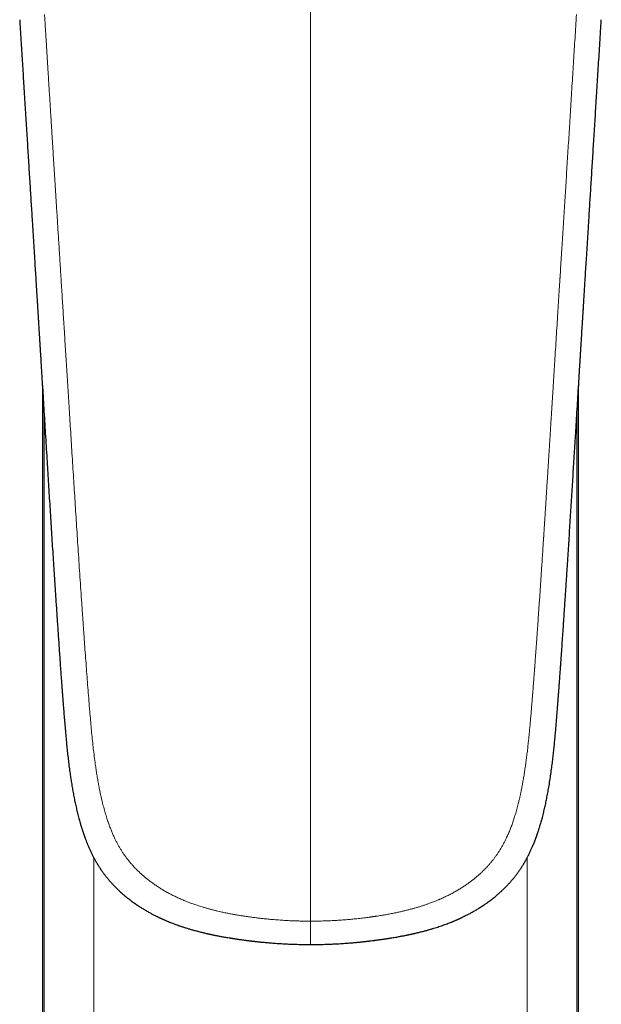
# Model space of a CAD drawing. Header units: millimetres. Extents: x 8 to 601, y 12 to 507.
# Tile 13 of 152: x 297 to 331, y 171 to 226. Entities that reach past the tile are written whole.
import ezdxf

# ---------------------------------------------------------------- set-up
doc = ezdxf.new("R2010")
doc.units = ezdxf.units.MM

msp = doc.modelspace()

# ---------------------------------------------------------------- linework, layer by layer
at = {"color": 7, "linetype": 'Continuous', "lineweight": 30}
for p, q in [((298.785, 205.718), (298.785, 149.113)), ((329.215, 149.113), (329.215, 205.718))]:
    msp.add_line(p, q, dxfattribs=at)
at = {"color": 8, "linetype": 'Continuous', "lineweight": 0}
for p, q in [((298.785, 149.146), (298.785, 205.707)), ((329.215, 149.146), (329.215, 205.707)), ((298.889, 140.258), (298.889, 204.015)), ((329.111, 204.015), (329.111, 140.258)), ((301.704, 178.938), (301.704, 140.967)), ((326.296, 140.967), (326.296, 178.938))]:
    msp.add_line(p, q, dxfattribs=at)
for points, knots in [([(314, 282.758), (314, 282.246), (314, 281.223), (314, 279.685), (314, 278.147), (314, 276.608), (314, 275.068), (314, 273.556), (314, 272.072), (314, 270.617), (314, 269.162), (314, 267.705), (314, 266.248), (314, 264.789), (314, 263.33), (314, 261.87), (314, 260.409), (314, 258.955), (314, 257.51), (314, 256.072), (314, 254.633), (314, 253.185), (314, 251.727), (314, 250.259), (314, 248.79), (314, 247.32), (314, 245.858), (314, 244.404), (314, 242.957), (314, 241.509), (314, 240.051), (314, 238.581), (314, 237.1), (314, 235.619), (314, 234.136), (314, 232.652), (314, 231.167), (314, 229.652), (314, 228.106), (314, 226.531), (314, 224.954), (314, 223.376), (314, 221.796), (314, 220.245), (314, 218.723), (314, 217.23), (314, 215.736), (314, 214.24), (314, 212.743), (314, 211.245), (314, 209.746), (314, 208.245), (314, 206.742), (314, 205.248), (314, 203.761), (314, 202.281), (314, 200.801), (314, 199.395), (314, 198.064), (314, 196.806), (314, 195.549), (314, 194.291), (314, 193.033), (314, 191.8), (314, 190.591), (314, 189.406), (314, 188.222), (314, 187.038), (314, 185.921), (314, 184.87), (314, 183.886), (314, 182.902), (314, 181.919), (314, 180.937), (314, 179.974), (314, 179.031), (314, 178.107), (314, 177.183), (314, 176.261), (314, 175.646), (314, 175.339)], [0, 0, 0, 0, 0.014954, 0.029882, 0.044786, 0.059666, 0.074523, 0.089358, 0.103326, 0.117276, 0.131208, 0.145123, 0.159023, 0.172907, 0.186776, 0.200631, 0.214473, 0.228302, 0.241872, 0.255431, 0.26898, 0.282519, 0.296295, 0.310062, 0.32382, 0.337571, 0.351315, 0.364808, 0.378295, 0.391776, 0.405254, 0.419002, 0.432747, 0.446489, 0.460229, 0.473968, 0.487705, 0.501442, 0.515979, 0.530517, 0.545057, 0.559598, 0.574142, 0.58869, 0.602409, 0.616132, 0.62986, 0.643592, 0.65733, 0.671074, 0.684824, 0.698583, 0.712349, 0.726124, 0.73966, 0.753202, 0.766749, 0.7803, 0.7918, 0.803301, 0.814802, 0.826303, 0.837802, 0.849299, 0.860136, 0.87097, 0.881802, 0.892629, 0.903453, 0.912471, 0.921486, 0.930498, 0.939509, 0.948518, 0.957526, 0.96602, 0.974513, 0.983008, 0.991503, 1, 1, 1, 1]), ([(314, 175.339), (313.997, 175.339), (313.989, 175.339), (313.975, 175.339), (313.957, 175.339), (313.931, 175.339), (313.897, 175.339), (313.854, 175.34), (313.799, 175.34), (313.731, 175.341), (313.65, 175.341), (313.558, 175.343), (313.455, 175.345), (313.345, 175.348), (313.228, 175.351), (313.103, 175.355), (312.969, 175.36), (312.827, 175.366), (312.675, 175.374), (312.517, 175.383), (312.353, 175.393), (312.185, 175.404), (312.009, 175.418), (311.824, 175.433), (311.627, 175.451), (311.418, 175.472), (311.196, 175.496), (310.966, 175.523), (310.727, 175.553), (310.479, 175.587), (310.242, 175.622), (310.016, 175.657), (309.804, 175.693), (309.586, 175.731), (309.364, 175.773), (309.136, 175.819), (308.926, 175.864), (308.736, 175.908), (308.564, 175.95), (308.39, 175.994), (308.214, 176.041), (308.035, 176.091), (307.867, 176.141), (307.71, 176.19), (307.565, 176.237), (307.419, 176.286), (307.271, 176.338), (307.123, 176.393), (306.987, 176.445), (306.863, 176.495), (306.75, 176.542), (306.638, 176.59), (306.525, 176.64), (306.412, 176.692), (306.299, 176.746), (306.186, 176.802), (306.076, 176.858), (305.971, 176.914), (305.869, 176.97), (305.767, 177.027), (305.665, 177.086), (305.563, 177.148), (305.461, 177.211), (305.361, 177.275), (305.263, 177.339), (305.168, 177.404), (305.072, 177.471), (304.977, 177.54), (304.883, 177.611), (304.796, 177.678), (304.716, 177.741), (304.643, 177.8), (304.571, 177.861), (304.499, 177.922), (304.428, 177.985), (304.357, 178.049), (304.287, 178.114), (304.217, 178.181), (304.149, 178.248), (304.081, 178.317), (304.013, 178.387), (303.948, 178.457), (303.885, 178.527), (303.823, 178.596), (303.763, 178.667), (303.703, 178.739), (303.646, 178.81), (303.592, 178.879), (303.54, 178.948), (303.488, 179.018), (303.438, 179.088), (303.388, 179.16), (303.34, 179.232), (303.293, 179.305), (303.246, 179.379), (303.2, 179.455), (303.154, 179.532), (303.11, 179.611), (303.066, 179.69), (303.023, 179.77), (302.981, 179.851), (302.94, 179.933), (302.898, 180.02), (302.854, 180.112), (302.81, 180.21), (302.767, 180.309), (302.724, 180.408), (302.683, 180.509), (302.641, 180.616), (302.598, 180.731), (302.553, 180.852), (302.51, 180.975), (302.466, 181.108), (302.42, 181.251), (302.373, 181.404), (302.328, 181.558), (302.284, 181.715), (302.242, 181.872), (302.199, 182.041), (302.156, 182.221), (302.112, 182.413), (302.07, 182.606), (302.024, 182.829), (301.974, 183.082), (301.923, 183.366), (301.875, 183.653), (301.83, 183.942), (301.781, 184.282), (301.728, 184.674), (301.675, 185.12), (301.626, 185.572), (301.581, 186.03), (301.538, 186.495), (301.494, 187), (301.448, 187.547), (301.4, 188.138), (301.353, 188.737), (301.306, 189.344), (301.26, 189.96), (301.214, 190.585), (301.178, 191.086), (301.152, 191.461), (301.134, 191.708), (301.117, 191.956), (301.099, 192.206), (301.082, 192.457), (301.064, 192.707), (301.047, 192.953), (301.019, 193.362), (300.98, 193.932), (300.93, 194.667), (300.881, 195.398), (300.833, 196.123), (300.786, 196.84), (300.74, 197.548), (300.695, 198.248), (300.651, 198.938), (300.608, 199.62), (300.564, 200.308), (300.52, 201), (300.476, 201.698), (300.433, 202.385), (300.391, 203.063), (300.349, 203.731), (300.309, 204.377), (300.269, 205.001), (300.232, 205.605), (300.195, 206.199), (300.158, 206.786), (300.122, 207.363), (300.086, 207.932), (300.051, 208.493), (300.016, 209.045), (299.982, 209.589), (299.948, 210.121), (299.915, 210.642), (299.883, 211.151), (299.852, 211.653), (299.821, 212.149), (299.79, 212.64), (299.759, 213.125), (299.729, 213.602), (299.7, 214.07), (299.671, 214.528), (299.643, 214.974), (299.615, 215.41), (299.588, 215.838), (299.562, 216.26), (299.536, 216.677), (299.51, 217.088), (299.485, 217.491), (299.46, 217.885), (299.436, 218.271), (299.412, 218.649), (299.388, 219.025), (299.365, 219.401), (299.341, 219.774), (299.319, 220.138), (299.296, 220.493), (299.275, 220.838), (299.254, 221.174), (299.234, 221.501), (299.213, 221.822), (299.194, 222.139), (299.174, 222.45), (299.155, 222.751), (299.137, 223.042), (299.12, 223.322), (299.103, 223.592), (299.087, 223.851), (299.071, 224.101), (299.057, 224.339), (299.042, 224.568), (299.029, 224.786), (299.016, 224.99), (299.004, 225.18), (298.993, 225.357), (298.983, 225.525), (298.973, 225.684), (298.964, 225.832), (298.956, 225.969), (298.948, 226.096), (298.94, 226.215), (298.934, 226.325), (298.927, 226.426), (298.922, 226.517), (298.917, 226.6), (298.912, 226.675), (298.909, 226.722), (298.908, 226.745)], [0, 0, 0, 0, 0.000164, 0.000398, 0.000701, 0.001073, 0.001676, 0.002403, 0.003253, 0.004436, 0.005795, 0.007333, 0.009047, 0.010939, 0.012866, 0.014946, 0.017182, 0.019572, 0.022116, 0.024815, 0.027501, 0.030323, 0.033283, 0.036379, 0.039612, 0.043188, 0.046918, 0.050798, 0.05483, 0.059012, 0.063343, 0.06685, 0.070449, 0.074142, 0.077928, 0.081811, 0.08579, 0.088687, 0.091636, 0.094637, 0.097691, 0.100799, 0.10396, 0.106479, 0.109028, 0.111608, 0.114218, 0.116857, 0.119523, 0.121541, 0.123575, 0.125623, 0.127687, 0.129767, 0.131862, 0.133974, 0.136103, 0.138029, 0.13997, 0.141925, 0.143896, 0.145883, 0.147887, 0.149906, 0.151828, 0.153764, 0.155712, 0.157672, 0.159644, 0.161626, 0.163191, 0.164761, 0.166338, 0.16792, 0.169509, 0.171103, 0.172703, 0.174309, 0.175922, 0.17754, 0.179164, 0.180795, 0.182339, 0.18389, 0.185447, 0.187011, 0.188582, 0.190015, 0.191454, 0.192901, 0.194356, 0.19582, 0.197267, 0.198723, 0.200188, 0.201661, 0.20317, 0.204685, 0.206204, 0.207726, 0.209252, 0.210781, 0.212314, 0.214107, 0.215907, 0.217711, 0.219522, 0.221339, 0.223162, 0.22532, 0.227488, 0.229667, 0.231857, 0.234522, 0.237203, 0.239902, 0.242618, 0.245352, 0.248104, 0.251369, 0.254657, 0.257968, 0.2613, 0.266094, 0.270926, 0.275791, 0.280692, 0.28563, 0.293051, 0.300563, 0.30817, 0.315873, 0.32367, 0.331562, 0.34133, 0.351236, 0.361282, 0.371468, 0.381795, 0.392262, 0.40287, 0.406991, 0.411133, 0.415296, 0.41948, 0.423685, 0.42791, 0.432067, 0.436043, 0.448448, 0.460713, 0.473016, 0.485174, 0.497188, 0.509057, 0.520781, 0.53236, 0.543793, 0.55508, 0.566935, 0.578626, 0.590155, 0.601522, 0.612728, 0.623773, 0.63404, 0.644164, 0.654146, 0.663986, 0.673685, 0.683242, 0.692657, 0.701932, 0.711066, 0.720058, 0.728754, 0.737313, 0.745737, 0.754026, 0.762327, 0.770487, 0.778507, 0.786387, 0.794127, 0.801592, 0.808921, 0.816116, 0.823175, 0.830239, 0.837162, 0.843944, 0.850586, 0.857086, 0.863446, 0.869665, 0.876121, 0.882419, 0.888557, 0.894536, 0.900356, 0.906018, 0.91152, 0.916863, 0.92229, 0.927543, 0.932621, 0.937525, 0.942254, 0.946808, 0.951189, 0.955395, 0.959426, 0.963283, 0.966965, 0.970473, 0.973621, 0.976613, 0.979451, 0.982133, 0.98466, 0.98695, 0.989096, 0.991097, 0.992954, 0.994667, 0.996209, 0.997612, 0.998875, 1, 1, 1, 1]), ([(314, 175.339), (314.117, 175.34), (314.351, 175.341), (314.702, 175.348), (315.053, 175.36), (315.403, 175.377), (315.753, 175.399), (316.088, 175.425), (316.409, 175.454), (316.715, 175.486), (316.987, 175.517), (317.224, 175.547), (317.373, 175.567), (317.471, 175.58), (317.516, 175.587), (317.561, 175.593), (317.606, 175.6), (317.652, 175.606), (317.697, 175.613), (317.816, 175.631), (318.007, 175.661), (318.267, 175.705), (318.523, 175.752), (318.773, 175.802), (319.001, 175.85), (319.207, 175.897), (319.392, 175.941), (319.575, 175.986), (319.754, 176.034), (319.929, 176.082), (320.102, 176.133), (320.271, 176.185), (320.437, 176.238), (320.6, 176.293), (320.746, 176.345), (320.875, 176.392), (320.988, 176.436), (321.087, 176.475), (321.172, 176.51), (321.227, 176.532), (321.263, 176.548), (321.282, 176.556), (321.3, 176.563), (321.319, 176.571), (321.337, 176.579), (321.389, 176.602), (321.473, 176.639), (321.588, 176.692), (321.703, 176.747), (321.815, 176.802), (321.926, 176.858), (322.034, 176.915), (322.141, 176.973), (322.245, 177.032), (322.345, 177.09), (322.44, 177.146), (322.53, 177.202), (322.618, 177.258), (322.706, 177.315), (322.792, 177.373), (322.877, 177.431), (322.961, 177.491), (323.043, 177.55), (323.122, 177.609), (323.198, 177.668), (323.274, 177.728), (323.348, 177.789), (323.422, 177.85), (323.493, 177.911), (323.561, 177.971), (323.627, 178.031), (323.693, 178.092), (323.757, 178.153), (323.821, 178.215), (323.883, 178.278), (323.945, 178.341), (324.005, 178.406), (324.065, 178.47), (324.124, 178.535), (324.181, 178.601), (324.237, 178.666), (324.292, 178.733), (324.344, 178.798), (324.395, 178.862), (324.443, 178.926), (324.491, 178.99), (324.538, 179.055), (324.584, 179.122), (324.63, 179.189), (324.677, 179.26), (324.724, 179.334), (324.772, 179.411), (324.819, 179.49), (324.866, 179.57), (324.912, 179.651), (324.956, 179.733), (325, 179.817), (325.044, 179.902), (325.086, 179.987), (325.121, 180.06), (325.148, 180.118), (325.168, 180.161), (325.188, 180.205), (325.207, 180.249), (325.227, 180.293), (325.246, 180.338), (325.265, 180.383), (325.293, 180.45), (325.329, 180.54), (325.373, 180.653), (325.417, 180.769), (325.459, 180.888), (325.501, 181.009), (325.542, 181.132), (325.583, 181.262), (325.625, 181.398), (325.668, 181.542), (325.709, 181.689), (325.749, 181.839), (325.784, 181.976), (325.816, 182.102), (325.84, 182.204), (325.862, 182.298), (325.881, 182.382), (325.9, 182.467), (325.919, 182.553), (325.948, 182.693), (325.988, 182.889), (326.036, 183.145), (326.083, 183.412), (326.129, 183.69), (326.173, 183.976), (326.216, 184.272), (326.257, 184.577), (326.296, 184.891), (326.334, 185.214), (326.368, 185.522), (326.393, 185.763), (326.406, 185.896), (326.41, 185.944), (326.411, 185.956), (326.413, 185.967), (326.414, 185.978), (326.418, 186.024), (326.426, 186.106), (326.438, 186.234), (326.451, 186.375), (326.465, 186.528), (326.481, 186.707), (326.499, 186.913), (326.519, 187.147), (326.539, 187.391), (326.56, 187.646), (326.582, 187.912), (326.604, 188.188), (326.627, 188.474), (326.649, 188.759), (326.671, 189.041), (326.686, 189.245), (326.696, 189.381), (326.701, 189.445), (326.706, 189.509), (326.711, 189.574), (326.716, 189.635), (326.72, 189.688), (326.73, 189.823), (326.746, 190.047), (326.77, 190.368), (326.794, 190.696), (326.818, 191.033), (326.843, 191.378), (326.868, 191.725), (326.892, 192.073), (326.917, 192.421), (326.941, 192.777), (326.966, 193.14), (326.992, 193.511), (327.018, 193.889), (327.044, 194.274), (327.07, 194.667), (327.097, 195.068), (327.125, 195.489), (327.154, 195.932), (327.184, 196.379), (327.207, 196.735), (327.222, 196.964), (327.228, 197.056), (327.23, 197.09), (327.231, 197.099), (327.231, 197.108), (327.232, 197.117), (327.232, 197.127), (327.233, 197.136), (327.234, 197.153), (327.236, 197.182), (327.239, 197.223), (327.242, 197.273), (327.246, 197.33), (327.25, 197.396), (327.255, 197.472), (327.26, 197.557), (327.266, 197.651), (327.273, 197.753), (327.28, 197.865), (327.287, 197.984), (327.296, 198.113), (327.305, 198.252), (327.314, 198.403), (327.325, 198.565), (327.336, 198.737), (327.347, 198.918), (327.359, 199.108), (327.372, 199.313), (327.386, 199.534), (327.401, 199.77), (327.417, 200.016), (327.433, 200.274), (327.45, 200.541), (327.468, 200.817), (327.486, 201.101), (327.504, 201.397), (327.523, 201.691), (327.541, 201.983), (327.559, 202.273), (327.578, 202.572), (327.598, 202.878), (327.617, 203.193), (327.638, 203.516), (327.658, 203.848), (327.678, 204.163), (327.694, 204.408), (327.702, 204.543), (327.705, 204.59), (327.706, 204.599), (327.706, 204.608), (327.707, 204.616), (327.707, 204.625), (327.712, 204.7), (327.724, 204.897), (327.75, 205.314), (327.797, 206.061), (327.865, 207.138), (327.947, 208.451), (328.03, 209.768), (328.095, 210.808), (328.137, 211.47), (328.154, 211.737), (328.16, 211.836), (328.162, 211.867), (328.164, 211.898), (328.166, 211.929), (328.168, 211.96), (328.181, 212.165), (328.205, 212.548), (328.24, 213.112), (328.277, 213.686), (328.313, 214.27), (328.351, 214.864), (328.389, 215.468), (328.426, 216.065), (328.463, 216.654), (328.5, 217.234), (328.537, 217.823), (328.574, 218.421), (328.612, 219.026), (328.651, 219.64), (328.69, 220.263), (328.729, 220.894), (328.769, 221.534), (328.809, 222.181), (328.85, 222.838), (328.891, 223.489), (328.931, 224.136), (328.971, 224.778), (329.011, 225.427), (329.051, 226.083), (329.078, 226.523), (329.092, 226.745)], [0, 0, 0, 0, 0.005875, 0.011743, 0.017606, 0.023465, 0.029322, 0.035177, 0.040329, 0.045482, 0.050636, 0.054039, 0.057443, 0.058207, 0.058972, 0.059736, 0.060501, 0.061265, 0.06203, 0.062795, 0.067294, 0.071714, 0.076054, 0.080317, 0.084501, 0.087735, 0.090922, 0.094063, 0.097158, 0.100207, 0.103211, 0.106171, 0.109086, 0.111959, 0.114788, 0.116836, 0.118862, 0.120866, 0.122177, 0.123478, 0.123817, 0.124155, 0.124493, 0.124831, 0.125167, 0.125503, 0.127648, 0.129778, 0.131893, 0.133993, 0.136078, 0.138113, 0.140135, 0.142144, 0.14414, 0.145913, 0.147676, 0.149431, 0.151176, 0.152914, 0.154643, 0.156365, 0.158079, 0.159701, 0.161317, 0.162927, 0.164532, 0.166131, 0.167725, 0.169224, 0.170718, 0.172209, 0.173697, 0.175181, 0.176662, 0.17814, 0.179616, 0.181089, 0.182561, 0.184004, 0.185447, 0.186887, 0.188327, 0.189655, 0.19099, 0.192331, 0.193679, 0.195034, 0.196397, 0.197767, 0.199284, 0.20081, 0.202347, 0.203894, 0.205452, 0.207021, 0.208601, 0.210193, 0.211797, 0.213414, 0.214212, 0.215013, 0.215818, 0.216625, 0.217436, 0.21825, 0.219067, 0.219887, 0.221896, 0.223937, 0.226011, 0.228118, 0.230258, 0.232432, 0.23464, 0.237108, 0.239618, 0.24217, 0.244765, 0.247403, 0.249313, 0.251245, 0.2527, 0.254139, 0.255596, 0.257071, 0.258565, 0.262771, 0.267118, 0.271675, 0.276379, 0.281231, 0.286232, 0.291381, 0.296681, 0.30213, 0.307729, 0.312241, 0.314255, 0.314468, 0.314653, 0.31484, 0.315027, 0.315215, 0.317158, 0.31917, 0.321657, 0.324242, 0.326925, 0.330673, 0.334598, 0.338699, 0.342977, 0.347432, 0.352064, 0.356872, 0.361857, 0.366391, 0.371061, 0.372128, 0.373203, 0.374284, 0.375372, 0.376467, 0.377359, 0.378031, 0.383261, 0.38863, 0.394138, 0.399786, 0.405573, 0.411499, 0.417215, 0.423054, 0.429018, 0.435105, 0.441316, 0.447651, 0.45411, 0.460692, 0.467399, 0.474229, 0.481885, 0.489691, 0.496684, 0.499797, 0.501174, 0.501329, 0.501484, 0.501639, 0.501794, 0.501949, 0.502104, 0.502259, 0.502825, 0.503521, 0.504349, 0.505308, 0.506397, 0.507683, 0.509112, 0.510686, 0.512405, 0.514268, 0.516275, 0.518427, 0.520723, 0.523283, 0.526002, 0.528879, 0.531914, 0.535108, 0.538461, 0.542234, 0.546189, 0.550326, 0.554645, 0.559147, 0.563745, 0.568519, 0.573469, 0.578594, 0.583318, 0.588182, 0.593186, 0.59833, 0.603613, 0.609036, 0.614599, 0.620301, 0.624885, 0.626929, 0.627104, 0.627248, 0.627392, 0.627536, 0.62768, 0.627824, 0.631331, 0.6376, 0.648817, 0.668916, 0.69186, 0.714916, 0.735299, 0.744295, 0.748259, 0.748778, 0.749297, 0.749817, 0.750336, 0.750856, 0.751375, 0.760683, 0.770162, 0.779813, 0.789636, 0.799631, 0.809797, 0.820135, 0.829763, 0.839535, 0.849451, 0.859511, 0.869715, 0.880064, 0.890557, 0.901194, 0.911976, 0.922902, 0.933972, 0.945186, 0.955892, 0.966726, 0.977689, 0.98878, 1, 1, 1, 1]), ([(314, 175.339), (314, 175.329), (314, 175.307), (314, 175.275), (314, 175.243), (314, 175.211), (314, 175.183), (314, 175.16), (314, 175.141), (314, 175.123), (314, 175.104), (314, 175.085), (314, 175.066), (314, 175.049), (314, 175.032), (314, 175.016), (314, 175), (314, 174.984), (314, 174.968), (314, 174.952), (314, 174.937), (314, 174.921), (314, 174.906), (314, 174.891), (314, 174.876), (314, 174.86), (314, 174.845), (314, 174.83), (314, 174.814), (314, 174.799), (314, 174.784), (314, 174.769), (314, 174.754), (314, 174.739), (314, 174.723), (314, 174.707), (314, 174.691), (314, 174.675), (314, 174.659), (314, 174.643), (314, 174.625), (314, 174.607), (314, 174.589), (314, 174.571), (314, 174.553), (314, 174.535), (314, 174.517), (314, 174.5), (314, 174.483), (314, 174.466), (314, 174.45), (314, 174.435), (314, 174.422), (314, 174.408), (314, 174.395), (314, 174.382), (314, 174.37), (314, 174.358), (314, 174.347), (314, 174.335), (314, 174.324), (314, 174.313), (314, 174.301), (314, 174.289), (314, 174.278), (314, 174.267), (314, 174.256), (314, 174.245), (314, 174.235), (314, 174.224), (314, 174.213), (314, 174.203), (314, 174.192), (314, 174.182), (314, 174.172), (314, 174.162), (314, 174.153), (314, 174.144), (314, 174.135), (314, 174.127), (314, 174.119), (314, 174.111), (314, 174.103), (314, 174.096), (314, 174.089), (314, 174.082), (314, 174.076), (314, 174.07), (314, 174.064), (314, 174.059), (314, 174.054), (314, 174.049), (314, 174.044), (314, 174.04), (314, 174.036), (314, 174.033), (314, 174.029), (314, 174.026), (314, 174.024), (314, 174.021), (314, 174.019), (314, 174.018), (314, 174.016), (314, 174.015), (314, 174.015), (314, 174.014), (314, 174.014), (314, 174.014), (314, 174.014)], [0, 0, 0, 0, 0.015001, 0.030044, 0.045175, 0.060437, 0.075864, 0.084606, 0.093414, 0.102292, 0.111245, 0.120275, 0.129385, 0.138578, 0.146286, 0.154054, 0.161881, 0.169769, 0.177718, 0.185728, 0.193335, 0.200996, 0.20871, 0.216477, 0.224295, 0.232164, 0.240083, 0.248051, 0.256066, 0.264127, 0.272087, 0.280088, 0.288129, 0.296207, 0.304971, 0.313775, 0.322616, 0.331492, 0.340399, 0.349335, 0.359901, 0.370499, 0.381124, 0.391772, 0.402656, 0.413554, 0.424461, 0.435373, 0.446284, 0.457191, 0.468089, 0.477141, 0.486182, 0.49521, 0.504223, 0.513218, 0.522195, 0.530641, 0.539067, 0.547474, 0.55586, 0.564224, 0.573533, 0.582815, 0.592068, 0.601294, 0.610492, 0.619663, 0.628808, 0.637929, 0.648301, 0.658646, 0.668965, 0.67926, 0.689532, 0.6996, 0.709648, 0.719677, 0.729688, 0.739885, 0.750063, 0.760224, 0.770366, 0.780489, 0.790595, 0.800682, 0.810728, 0.820755, 0.830763, 0.840752, 0.850722, 0.860494, 0.870247, 0.879981, 0.889695, 0.899589, 0.909463, 0.919318, 0.929154, 0.938972, 0.948774, 0.958559, 0.966684, 0.974799, 0.982906, 0.991005, 0.999097, 1, 1, 1, 1])]:
    msp.add_open_spline(points, degree=3, knots=knots, dxfattribs=at)
at = {"color": 7, "linetype": 'Continuous', "lineweight": 30}
for points, knots in [([(297.497, 226.459), (297.502, 226.373), (297.52, 226.086), (297.55, 225.6), (297.587, 225.005), (297.623, 224.418), (297.659, 223.838), (297.695, 223.267), (297.731, 222.685), (297.767, 222.093), (297.805, 221.492), (297.842, 220.9), (297.878, 220.318), (297.913, 219.746), (297.949, 219.183), (297.983, 218.63), (298.017, 218.087), (298.05, 217.553), (298.083, 217.031), (298.114, 216.521), (298.146, 216.019), (298.177, 215.523), (298.21, 214.988), (298.245, 214.417), (298.283, 213.808), (298.321, 213.209), (298.356, 212.641), (298.389, 212.105), (298.414, 211.713), (298.431, 211.439), (298.44, 211.282), (298.45, 211.127), (298.46, 210.975), (298.469, 210.826), (298.478, 210.681), (298.486, 210.542), (298.495, 210.411), (298.502, 210.288), (298.509, 210.173), (298.516, 210.068), (298.522, 209.973), (298.527, 209.887), (298.532, 209.808), (298.536, 209.736), (298.54, 209.677), (298.543, 209.629), (298.545, 209.591), (298.548, 209.557), (298.55, 209.526), (298.551, 209.499), (298.553, 209.472), (298.555, 209.443), (298.557, 209.409), (298.559, 209.369), (298.562, 209.321), (298.566, 209.268), (298.569, 209.212), (298.575, 209.122), (298.582, 208.996), (298.593, 208.829), (298.604, 208.654), (298.615, 208.469), (298.627, 208.275), (298.639, 208.076), (298.652, 207.872), (298.665, 207.665), (298.678, 207.456), (298.691, 207.245), (298.712, 206.893), (298.743, 206.398), (298.782, 205.758), (298.823, 205.096), (298.865, 204.412), (298.908, 203.705), (298.952, 202.992), (298.996, 202.276), (299.052, 201.371), (299.119, 200.279), (299.199, 199.001), (299.278, 197.725), (299.359, 196.45), (299.422, 195.475), (299.466, 194.798), (299.491, 194.414), (299.517, 194.023), (299.543, 193.624), (299.57, 193.217), (299.598, 192.81), (299.625, 192.403), (299.653, 191.997), (299.681, 191.583), (299.71, 191.162), (299.738, 190.743), (299.767, 190.327), (299.796, 189.914), (299.823, 189.544), (299.846, 189.216), (299.862, 188.999), (299.874, 188.846), (299.88, 188.76), (299.886, 188.68), (299.891, 188.606), (299.896, 188.539), (299.901, 188.477), (299.905, 188.421), (299.909, 188.373), (299.912, 188.332), (299.915, 188.298), (299.917, 188.27), (299.919, 188.243), (299.921, 188.213), (299.924, 188.177), (299.927, 188.135), (299.931, 188.087), (299.935, 188.031), (299.94, 187.969), (299.945, 187.901), (299.951, 187.825), (299.957, 187.745), (299.972, 187.557), (299.995, 187.261), (300.028, 186.855), (300.062, 186.441), (300.098, 186.018), (300.134, 185.618), (300.171, 185.241), (300.208, 184.888), (300.249, 184.528), (300.294, 184.16), (300.34, 183.812), (300.388, 183.483), (300.435, 183.176), (300.488, 182.863), (300.534, 182.606), (300.573, 182.404), (300.602, 182.259), (300.632, 182.113), (300.663, 181.966), (300.696, 181.818), (300.729, 181.673), (300.765, 181.526), (300.801, 181.381), (300.837, 181.238), (300.873, 181.106), (300.907, 180.982), (300.94, 180.868), (300.971, 180.764), (300.999, 180.673), (301.023, 180.594), (301.045, 180.526), (301.064, 180.466), (301.082, 180.414), (301.097, 180.369), (301.11, 180.33), (301.122, 180.295), (301.133, 180.262), (301.144, 180.232), (301.154, 180.202), (301.166, 180.17), (301.18, 180.132), (301.197, 180.083), (301.219, 180.023), (301.247, 179.95), (301.276, 179.875), (301.306, 179.8), (301.336, 179.725), (301.369, 179.646), (301.405, 179.561), (301.442, 179.477), (301.478, 179.396), (301.514, 179.318), (301.553, 179.236), (301.594, 179.152), (301.635, 179.07), (301.675, 178.991), (301.715, 178.916), (301.757, 178.839), (301.801, 178.76), (301.846, 178.68), (301.894, 178.599), (301.944, 178.517), (301.994, 178.436), (302.046, 178.356), (302.1, 178.276), (302.154, 178.197), (302.209, 178.12), (302.264, 178.043), (302.321, 177.968), (302.377, 177.895), (302.435, 177.823), (302.492, 177.752), (302.551, 177.683), (302.609, 177.615), (302.668, 177.548), (302.728, 177.482), (302.787, 177.418), (302.849, 177.353), (302.914, 177.287), (302.98, 177.22), (303.047, 177.154), (303.115, 177.09), (303.189, 177.021), (303.27, 176.948), (303.358, 176.87), (303.447, 176.794), (303.535, 176.721), (303.624, 176.649), (303.713, 176.58), (303.805, 176.51), (303.899, 176.44), (303.997, 176.37), (304.094, 176.302), (304.191, 176.236), (304.288, 176.172), (304.385, 176.11), (304.481, 176.05), (304.576, 175.992), (304.671, 175.936), (304.764, 175.882), (304.855, 175.831), (304.94, 175.784), (305.021, 175.741), (305.099, 175.7), (305.174, 175.662), (305.245, 175.626), (305.309, 175.595), (305.365, 175.568), (305.414, 175.544), (305.456, 175.524), (305.49, 175.509), (305.514, 175.497), (305.53, 175.49), (305.542, 175.484), (305.558, 175.477), (305.578, 175.468), (305.606, 175.455), (305.639, 175.44), (305.685, 175.42), (305.741, 175.396), (305.805, 175.368), (305.871, 175.34), (305.954, 175.306), (306.054, 175.265), (306.172, 175.219), (306.294, 175.173), (306.419, 175.127), (306.562, 175.077), (306.723, 175.023), (306.902, 174.965), (307.085, 174.909), (307.272, 174.854), (307.463, 174.801), (307.631, 174.757), (307.772, 174.721), (307.882, 174.694), (307.986, 174.669), (308.068, 174.65), (308.129, 174.636), (308.172, 174.626), (308.212, 174.617), (308.249, 174.609), (308.279, 174.602), (308.303, 174.597), (308.319, 174.594), (308.331, 174.591), (308.344, 174.588), (308.359, 174.585), (308.382, 174.58), (308.415, 174.573), (308.461, 174.563), (308.515, 174.552), (308.578, 174.539), (308.648, 174.525), (308.727, 174.51), (308.813, 174.493), (308.907, 174.476), (309.008, 174.457), (309.12, 174.437), (309.244, 174.416), (309.347, 174.399), (309.419, 174.387), (309.455, 174.381), (309.485, 174.376), (309.509, 174.372), (309.537, 174.368), (309.573, 174.362), (309.622, 174.355), (309.68, 174.346), (309.744, 174.336), (309.812, 174.326), (309.878, 174.317), (309.958, 174.305), (310.049, 174.292), (310.147, 174.279), (310.232, 174.268), (310.306, 174.258), (310.371, 174.25), (310.434, 174.241), (310.497, 174.234), (310.56, 174.226), (310.616, 174.219), (310.665, 174.213), (310.706, 174.208), (310.742, 174.204), (310.77, 174.201), (310.791, 174.199), (310.809, 174.197), (310.829, 174.194), (310.858, 174.191), (310.897, 174.187), (310.948, 174.181), (311.008, 174.175), (311.076, 174.167), (311.151, 174.16), (311.234, 174.151), (311.325, 174.142), (311.423, 174.133), (311.529, 174.124), (311.65, 174.113), (311.788, 174.102), (311.942, 174.09), (312.108, 174.078), (312.275, 174.067), (312.441, 174.057), (312.607, 174.049), (312.781, 174.041), (312.963, 174.033), (313.152, 174.027), (313.345, 174.022), (313.542, 174.018), (313.741, 174.015), (313.895, 174.014), (313.982, 174.014), (314, 174.014)], [0, 0, 0, 0, 0.004219, 0.014075, 0.023799, 0.033392, 0.042852, 0.052182, 0.061379, 0.071344, 0.081151, 0.090798, 0.100286, 0.109615, 0.118786, 0.127797, 0.136649, 0.145343, 0.153878, 0.162129, 0.170292, 0.178366, 0.186352, 0.196388, 0.206281, 0.216031, 0.225638, 0.233973, 0.242198, 0.24476, 0.247311, 0.249851, 0.252345, 0.254722, 0.257116, 0.259378, 0.261509, 0.263507, 0.265374, 0.267109, 0.268625, 0.270023, 0.271304, 0.272468, 0.273514, 0.27419, 0.274807, 0.275363, 0.27586, 0.276305, 0.2767, 0.277153, 0.277695, 0.278358, 0.279141, 0.280022, 0.280931, 0.281862, 0.284408, 0.287107, 0.289957, 0.292959, 0.296112, 0.299417, 0.302673, 0.306052, 0.309463, 0.312886, 0.31632, 0.326607, 0.336996, 0.347485, 0.358836, 0.370304, 0.381888, 0.393533, 0.405167, 0.425913, 0.446627, 0.467313, 0.487965, 0.508573, 0.514687, 0.52089, 0.527224, 0.533689, 0.540286, 0.547015, 0.553481, 0.560065, 0.566769, 0.573592, 0.580534, 0.587121, 0.593812, 0.600605, 0.605145, 0.609729, 0.611179, 0.612588, 0.613889, 0.61508, 0.616162, 0.617189, 0.618094, 0.618875, 0.619533, 0.620069, 0.620508, 0.620926, 0.621394, 0.621965, 0.622639, 0.623431, 0.62433, 0.625336, 0.626449, 0.627669, 0.628995, 0.630379, 0.636821, 0.643397, 0.65011, 0.656969, 0.663981, 0.669606, 0.675347, 0.681209, 0.687194, 0.693306, 0.69826, 0.703297, 0.70842, 0.713633, 0.716004, 0.718395, 0.720806, 0.723239, 0.725693, 0.728144, 0.730492, 0.733021, 0.735401, 0.737628, 0.739702, 0.74162, 0.743381, 0.744983, 0.746253, 0.747399, 0.74842, 0.749315, 0.750084, 0.750726, 0.751308, 0.751888, 0.752382, 0.752863, 0.753421, 0.75407, 0.75481, 0.755919, 0.757188, 0.758618, 0.75982, 0.761118, 0.762515, 0.764011, 0.765608, 0.766935, 0.768327, 0.769786, 0.771312, 0.772907, 0.774232, 0.775602, 0.777019, 0.778482, 0.779989, 0.78151, 0.783062, 0.78461, 0.786149, 0.78771, 0.789261, 0.7908, 0.792328, 0.793844, 0.795347, 0.796837, 0.798313, 0.799778, 0.80123, 0.802671, 0.8041, 0.805519, 0.806928, 0.808466, 0.809993, 0.811508, 0.813012, 0.814505, 0.816423, 0.818323, 0.820203, 0.822065, 0.823909, 0.825734, 0.82754, 0.829505, 0.831448, 0.833368, 0.835265, 0.83714, 0.838991, 0.840819, 0.842624, 0.844405, 0.846163, 0.84785, 0.849435, 0.85091, 0.852278, 0.853702, 0.854989, 0.856139, 0.857152, 0.85803, 0.858774, 0.859382, 0.859856, 0.860054, 0.860249, 0.860509, 0.86088, 0.861364, 0.86196, 0.862668, 0.863778, 0.864918, 0.866078, 0.867259, 0.869253, 0.871304, 0.87341, 0.875572, 0.877789, 0.880765, 0.883804, 0.886902, 0.890056, 0.893265, 0.896525, 0.898462, 0.900311, 0.902044, 0.903661, 0.904389, 0.905091, 0.905769, 0.906397, 0.906907, 0.907295, 0.907548, 0.907718, 0.907919, 0.908162, 0.908449, 0.909069, 0.909827, 0.910722, 0.911754, 0.912921, 0.914218, 0.915637, 0.917176, 0.918836, 0.920615, 0.92271, 0.924949, 0.925656, 0.926256, 0.926742, 0.927113, 0.927442, 0.928103, 0.928903, 0.929841, 0.930917, 0.932061, 0.933156, 0.934198, 0.935976, 0.93758, 0.939011, 0.940143, 0.941175, 0.942201, 0.943228, 0.944255, 0.945281, 0.945971, 0.94666, 0.947266, 0.947722, 0.948029, 0.948287, 0.948611, 0.949019, 0.949694, 0.950519, 0.951491, 0.952612, 0.953832, 0.955177, 0.956647, 0.958242, 0.959962, 0.961808, 0.964143, 0.966652, 0.969335, 0.972193, 0.974753, 0.97744, 0.980251, 0.983188, 0.986249, 0.989436, 0.992554, 0.995784, 0.999123, 1, 1, 1, 1]), ([(314, 174.014), (314.027, 174.014), (314.126, 174.014), (314.295, 174.015), (314.506, 174.018), (314.708, 174.023), (314.914, 174.029), (315.122, 174.036), (315.33, 174.046), (315.529, 174.056), (315.707, 174.066), (315.867, 174.076), (316.01, 174.086), (316.144, 174.097), (316.271, 174.107), (316.391, 174.117), (316.5, 174.126), (316.601, 174.135), (316.692, 174.144), (316.776, 174.152), (316.853, 174.16), (316.923, 174.167), (316.985, 174.174), (317.038, 174.18), (317.085, 174.185), (317.125, 174.189), (317.158, 174.193), (317.183, 174.196), (317.204, 174.198), (317.223, 174.2), (317.246, 174.203), (317.278, 174.206), (317.314, 174.211), (317.393, 174.22), (317.478, 174.23), (317.569, 174.242), (317.628, 174.249), (317.689, 174.257), (317.754, 174.266), (317.826, 174.275), (317.902, 174.286), (317.981, 174.297), (318.063, 174.308), (318.144, 174.32), (318.222, 174.331), (318.293, 174.342), (318.352, 174.351), (318.399, 174.358), (318.433, 174.363), (318.463, 174.368), (318.491, 174.372), (318.523, 174.377), (318.562, 174.384), (318.641, 174.397), (318.752, 174.415), (318.884, 174.438), (319.002, 174.459), (319.107, 174.478), (319.204, 174.496), (319.293, 174.514), (319.374, 174.53), (319.447, 174.544), (319.51, 174.557), (319.564, 174.569), (319.608, 174.578), (319.643, 174.585), (319.667, 174.591), (319.687, 174.595), (319.708, 174.6), (319.739, 174.606), (319.778, 174.615), (319.823, 174.625), (319.87, 174.636), (319.92, 174.647), (319.981, 174.661), (320.057, 174.679), (320.146, 174.701), (320.24, 174.724), (320.361, 174.755), (320.508, 174.793), (320.677, 174.84), (320.844, 174.888), (321.001, 174.935), (321.151, 174.982), (321.291, 175.027), (321.429, 175.074), (321.563, 175.121), (321.693, 175.168), (321.82, 175.216), (321.942, 175.264), (322.04, 175.303), (322.113, 175.334), (322.165, 175.355), (322.215, 175.377), (322.265, 175.398), (322.312, 175.419), (322.354, 175.437), (322.39, 175.453), (322.418, 175.466), (322.44, 175.476), (322.456, 175.483), (322.471, 175.491), (322.491, 175.499), (322.516, 175.511), (322.548, 175.526), (322.586, 175.544), (322.634, 175.567), (322.693, 175.596), (322.765, 175.631), (322.846, 175.672), (322.929, 175.715), (323.013, 175.759), (323.096, 175.804), (323.183, 175.853), (323.275, 175.905), (323.369, 175.959), (323.464, 176.016), (323.56, 176.075), (323.656, 176.136), (323.752, 176.198), (323.848, 176.262), (323.943, 176.327), (324.039, 176.395), (324.135, 176.465), (324.231, 176.536), (324.327, 176.61), (324.423, 176.687), (324.511, 176.759), (324.593, 176.828), (324.668, 176.893), (324.743, 176.959), (324.816, 177.025), (324.886, 177.091), (324.954, 177.156), (325.022, 177.222), (325.09, 177.29), (325.157, 177.359), (325.224, 177.429), (325.29, 177.501), (325.354, 177.572), (325.415, 177.642), (325.473, 177.711), (325.531, 177.781), (325.589, 177.852), (325.646, 177.925), (325.702, 177.999), (325.758, 178.074), (325.814, 178.151), (325.869, 178.229), (325.922, 178.309), (325.976, 178.39), (326.028, 178.472), (326.079, 178.555), (326.13, 178.64), (326.181, 178.727), (326.23, 178.815), (326.277, 178.901), (326.321, 178.983), (326.365, 179.069), (326.409, 179.157), (326.452, 179.246), (326.493, 179.332), (326.53, 179.414), (326.565, 179.493), (326.603, 179.58), (326.643, 179.675), (326.685, 179.776), (326.719, 179.862), (326.747, 179.935), (326.77, 179.996), (326.791, 180.051), (326.809, 180.1), (326.825, 180.143), (326.838, 180.181), (326.85, 180.214), (326.861, 180.245), (326.872, 180.277), (326.883, 180.31), (326.895, 180.346), (326.909, 180.386), (326.925, 180.433), (326.944, 180.492), (326.967, 180.564), (326.994, 180.649), (327.023, 180.744), (327.054, 180.849), (327.088, 180.964), (327.122, 181.088), (327.158, 181.221), (327.195, 181.364), (327.231, 181.508), (327.266, 181.652), (327.299, 181.794), (327.331, 181.938), (327.362, 182.081), (327.391, 182.224), (327.432, 182.429), (327.482, 182.694), (327.542, 183.039), (327.6, 183.398), (327.654, 183.772), (327.703, 184.135), (327.747, 184.489), (327.786, 184.833), (327.821, 185.17), (327.854, 185.501), (327.885, 185.827), (327.913, 186.147), (327.94, 186.465), (327.966, 186.78), (327.991, 187.094), (328.011, 187.335), (328.024, 187.506), (328.032, 187.608), (328.04, 187.709), (328.048, 187.807), (328.055, 187.897), (328.061, 187.978), (328.066, 188.048), (328.071, 188.107), (328.075, 188.156), (328.078, 188.197), (328.08, 188.229), (328.082, 188.256), (328.084, 188.281), (328.086, 188.31), (328.089, 188.349), (328.093, 188.4), (328.098, 188.463), (328.103, 188.538), (328.11, 188.623), (328.117, 188.718), (328.129, 188.886), (328.147, 189.122), (328.168, 189.421), (328.19, 189.716), (328.216, 190.084), (328.246, 190.521), (328.281, 191.025), (328.315, 191.52), (328.348, 192.004), (328.38, 192.478), (328.411, 192.943), (328.442, 193.397), (328.469, 193.81), (328.494, 194.184), (328.516, 194.521), (328.538, 194.851), (328.577, 195.455), (328.634, 196.336), (328.707, 197.493), (328.78, 198.653), (328.852, 199.814), (328.924, 200.977), (328.995, 202.141), (329.058, 203.154), (329.11, 204.013), (329.154, 204.717), (329.197, 205.413), (329.239, 206.102), (329.271, 206.63), (329.294, 206.999), (329.307, 207.211), (329.32, 207.423), (329.333, 207.633), (329.346, 207.84), (329.359, 208.042), (329.371, 208.242), (329.383, 208.439), (329.395, 208.632), (329.406, 208.816), (329.417, 208.989), (329.425, 209.12), (329.431, 209.212), (329.434, 209.267), (329.438, 209.319), (329.441, 209.367), (329.443, 209.407), (329.445, 209.44), (329.447, 209.467), (329.448, 209.49), (329.45, 209.521), (329.453, 209.564), (329.456, 209.621), (329.461, 209.688), (329.465, 209.764), (329.471, 209.85), (329.477, 209.946), (329.483, 210.052), (329.49, 210.168), (329.498, 210.293), (329.506, 210.428), (329.515, 210.566), (329.524, 210.707), (329.533, 210.848), (329.542, 210.997), (329.551, 211.152), (329.561, 211.31), (329.571, 211.469), (329.581, 211.629), (329.598, 211.905), (329.623, 212.3), (329.656, 212.84), (329.692, 213.411), (329.729, 214.014), (329.768, 214.626), (329.803, 215.202), (329.837, 215.74), (329.868, 216.24), (329.9, 216.745), (329.932, 217.26), (329.964, 217.786), (329.998, 218.325), (330.032, 218.873), (330.067, 219.431), (330.102, 219.994), (330.137, 220.564), (330.173, 221.139), (330.209, 221.723), (330.247, 222.32), (330.285, 222.931), (330.323, 223.555), (330.363, 224.188), (330.403, 224.83), (330.443, 225.483), (330.477, 226.027), (330.497, 226.353), (330.504, 226.46)], [0, 0, 0, 0, 0.001294, 0.004818, 0.008218, 0.011493, 0.014644, 0.018197, 0.021576, 0.024781, 0.027813, 0.030248, 0.032558, 0.034743, 0.036803, 0.038738, 0.040547, 0.042139, 0.043619, 0.044988, 0.046246, 0.047392, 0.048377, 0.049249, 0.050009, 0.050655, 0.05119, 0.051611, 0.051922, 0.052171, 0.052552, 0.053065, 0.053696, 0.054345, 0.056889, 0.057851, 0.058813, 0.059776, 0.060825, 0.061998, 0.063294, 0.064537, 0.065877, 0.067313, 0.068509, 0.069716, 0.070776, 0.071419, 0.071986, 0.072477, 0.072891, 0.073366, 0.074016, 0.07484, 0.077235, 0.079468, 0.081324, 0.08305, 0.084645, 0.086108, 0.087463, 0.088665, 0.08971, 0.090598, 0.091327, 0.091897, 0.092308, 0.092525, 0.092882, 0.093393, 0.09406, 0.094816, 0.095604, 0.096424, 0.097277, 0.098682, 0.100169, 0.101739, 0.103365, 0.106246, 0.109089, 0.111892, 0.114652, 0.117079, 0.119471, 0.121825, 0.124128, 0.126371, 0.128556, 0.130679, 0.132742, 0.133654, 0.134553, 0.13544, 0.136314, 0.137173, 0.137943, 0.138555, 0.139055, 0.139443, 0.13972, 0.139918, 0.140281, 0.140737, 0.1413, 0.141972, 0.142753, 0.143882, 0.145181, 0.146652, 0.148296, 0.14971, 0.151232, 0.152863, 0.154574, 0.156342, 0.158133, 0.159948, 0.161786, 0.163646, 0.165497, 0.167369, 0.169263, 0.171179, 0.173116, 0.175076, 0.177057, 0.17906, 0.180649, 0.182251, 0.183867, 0.185496, 0.187008, 0.188531, 0.190065, 0.191611, 0.193169, 0.194739, 0.196322, 0.197919, 0.199364, 0.200821, 0.202291, 0.203773, 0.205268, 0.206776, 0.208297, 0.209829, 0.211373, 0.212928, 0.214493, 0.216068, 0.21765, 0.219224, 0.220907, 0.222537, 0.224112, 0.225631, 0.227093, 0.228783, 0.230395, 0.231931, 0.233393, 0.234783, 0.2361, 0.23803, 0.239789, 0.241383, 0.242537, 0.243588, 0.244537, 0.245385, 0.246132, 0.24678, 0.247329, 0.247828, 0.248384, 0.248956, 0.249536, 0.250219, 0.251023, 0.251948, 0.253219, 0.254661, 0.256274, 0.258056, 0.260005, 0.262081, 0.264313, 0.266702, 0.269244, 0.271519, 0.2739, 0.276297, 0.278673, 0.281029, 0.283366, 0.2888, 0.294135, 0.300364, 0.306467, 0.312447, 0.318155, 0.32375, 0.329236, 0.334615, 0.339898, 0.345094, 0.350205, 0.355368, 0.360448, 0.365449, 0.367116, 0.368774, 0.370424, 0.372035, 0.373503, 0.37482, 0.375986, 0.376895, 0.377686, 0.378357, 0.378908, 0.379261, 0.379646, 0.380117, 0.380699, 0.381551, 0.382579, 0.383781, 0.385158, 0.386709, 0.388435, 0.393325, 0.398167, 0.402958, 0.407698, 0.416036, 0.42421, 0.432221, 0.440068, 0.447751, 0.455272, 0.462631, 0.469829, 0.475372, 0.480816, 0.486162, 0.49145, 0.510175, 0.528937, 0.547731, 0.566549, 0.585394, 0.604268, 0.623158, 0.634691, 0.646108, 0.657408, 0.668592, 0.67966, 0.683115, 0.686558, 0.68999, 0.69341, 0.696808, 0.700091, 0.703239, 0.706544, 0.709686, 0.712664, 0.715478, 0.718128, 0.719047, 0.719945, 0.720817, 0.721596, 0.722257, 0.722791, 0.723212, 0.723558, 0.723937, 0.724716, 0.725644, 0.726721, 0.72795, 0.729358, 0.730924, 0.732646, 0.734525, 0.736561, 0.738754, 0.741103, 0.743288, 0.745592, 0.748017, 0.750555, 0.753129, 0.755714, 0.758311, 0.760919, 0.76919, 0.777574, 0.787239, 0.797051, 0.807008, 0.817111, 0.825152, 0.833283, 0.841504, 0.849825, 0.858445, 0.867221, 0.876151, 0.885237, 0.894477, 0.903704, 0.91308, 0.922606, 0.932281, 0.942309, 0.952492, 0.962832, 0.973328, 0.983979, 0.994788, 1, 1, 1, 1])]:
    msp.add_open_spline(points, degree=3, knots=knots, dxfattribs=at)

doc.saveas('drawing.dxf')
